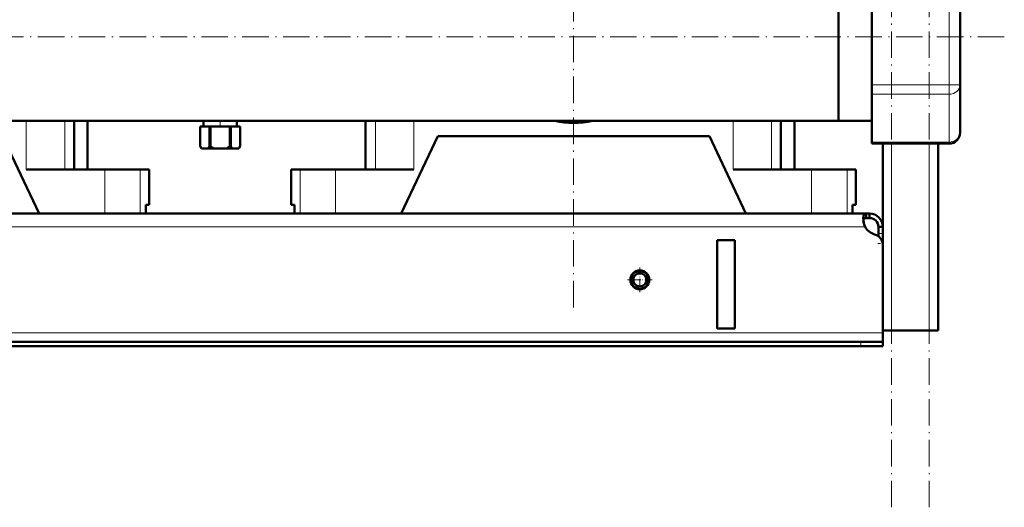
# Model space of a CAD drawing. Extents: x -1358 to 1757, y -1552 to 637.
# Tile 60 of 98: x 46 to 492, y -412 to -191. Entities that reach past the tile are written whole.
import ezdxf

# ---------------------------------------------------------------- set-up
doc = ezdxf.new("R2010")
doc.units = 0
doc.linetypes.add('DASHDOT', pattern=[18.5, 12, -3, 0.5, -3])

msp = doc.modelspace()

# ---------------------------------------------------------------- linework, layer by layer
at = {"color": 7, "linetype": 'DASHDOT', "lineweight": 18}
for p, q in [((440.79, -411.93), (440.79, 548.07)), ((457.79, -411.93), (457.79, 548.07)), ((296.79, -321.43), (296.79, 188.57)), ((491.79, -198.93), (-228.19, -198.93))]:
    msp.add_line(p, q, dxfattribs=at)
at = {"color": 7, "lineweight": 50}
for p, q in [((416.79, -160.88), (416.79, -198.93)), ((416.79, -236.98), (416.79, -165.54)), ((431.79, -177.28), (431.79, -220.58)), ((471.79, -220.58), (471.79, -177.28)), ((416.79, -198.93), (416.79, -236.98)), ((431.79, -224.91), (431.79, -220.58)), ((471.79, -242.23), (471.79, -220.58)), ((431.79, -224.91), (431.79, -246.56)), ((416.79, -236.98), (-143.21, -236.98)), ((70.69, -236.98), (70.69, -258.93)), ((76.79, -258.93), (76.79, -236.98)), ((127.69, -239.43), (127.69, -239.43)), ((127.69, -239.43), (127.69, -248.43)), ((132.03, -239.43), (127.69, -239.43)), ((127.69, -239.43), (127.69, -248.43)), ((129.29, -236.98), (129.29, -239.43)), ((132.03, -239.43), (132.03, -248.43)), ((132.03, -239.43), (132.45, -239.43)), ((132.45, -239.43), (132.45, -248.43)), ((141.13, -239.43), (132.45, -239.43)), ((141.13, -239.43), (141.13, -248.43)), ((141.13, -239.43), (141.55, -239.43)), ((141.55, -239.43), (141.55, -248.43)), ((145.89, -239.43), (141.55, -239.43)), ((144.29, -236.98), (144.29, -239.43)), ((145.89, -239.43), (145.89, -248.43)), ((145.89, -239.43), (145.89, -239.43)), ((145.89, -239.43), (145.89, -248.43)), ((202.54, -236.98), (202.54, -258.93)), ((390.69, -236.98), (390.69, -258.93)), ((396.79, -258.93), (396.79, -236.98)), ((416.79, -236.98), (431.79, -236.98)), ((38.29, -243.93), (54.79, -278.93)), ((218.79, -278.93), (235.29, -243.93)), ((358.29, -243.93), (235.29, -243.93)), ((358.29, -243.93), (374.79, -278.93)), ((127.69, -248.43), (127.69, -248.43)), ((128.27, -249.43), (127.69, -248.43)), ((128.27, -249.43), (128.39, -249.43)), ((131.33, -249.43), (128.39, -249.43)), ((131.33, -249.43), (133.85, -249.43)), ((132.03, -248.43), (132.45, -248.43)), ((139.73, -249.43), (133.85, -249.43)), ((139.73, -249.43), (142.25, -249.43)), ((141.13, -248.43), (141.55, -248.43)), ((145.19, -249.43), (142.25, -249.43)), ((145.19, -249.43), (145.31, -249.43)), ((145.31, -249.43), (145.89, -248.43)), ((145.89, -248.43), (145.89, -248.43)), ((431.79, -247.23), (431.79, -246.56)), ((431.79, -247.23), (466.79, -247.23)), ((436.79, -293.18), (436.79, -247.23)), ((461.79, -331.93), (461.79, -247.23)), ((49.04, -258.93), (84.54, -258.93)), ((76.79, -258.93), (80.02, -258.93)), ((84.54, -258.93), (100.58, -258.93)), ((100.58, -258.93), (104.64, -258.93)), ((104.64, -274.93), (104.64, -258.93)), ((168.94, -258.93), (173, -258.93)), ((168.94, -274.93), (168.94, -258.93)), ((173, -258.93), (189.04, -258.93)), ((189.04, -258.93), (224.54, -258.93)), ((369.04, -258.93), (404.54, -258.93)), ((396.79, -258.93), (400.02, -258.93)), ((404.54, -258.93), (420.58, -258.93)), ((420.58, -258.93), (424.64, -258.93)), ((424.64, -274.93), (424.64, -258.93)), ((103.07, -278.93), (103.07, -274.93)), ((104.64, -274.93), (103.07, -274.93)), ((103.07, -274.93), (103.07, -278.93)), ((170.51, -274.93), (168.94, -274.93)), ((170.51, -274.93), (170.51, -278.93)), ((423.07, -278.93), (423.07, -274.93)), ((424.64, -274.93), (423.07, -274.93)), ((423.07, -274.93), (423.07, -278.93)), ((429.26, -278.93), (-155.67, -278.93)), ((84.54, -278.93), (54.79, -278.93)), ((100.58, -278.93), (84.54, -278.93)), ((103.07, -278.93), (100.58, -278.93)), ((173, -278.93), (170.51, -278.93)), ((189.04, -278.93), (173, -278.93)), ((218.79, -278.93), (189.04, -278.93)), ((404.54, -278.93), (374.79, -278.93)), ((420.58, -278.93), (404.54, -278.93)), ((423.07, -278.93), (420.58, -278.93)), ((429.26, -278.93), (429.26, -280.93)), ((430.79, -278.93), (429.26, -278.93)), ((430.79, -278.93), (430.79, -280.93)), ((430.79, -280.93), (429.26, -280.93)), ((434.79, -284.93), (434.79, -287.92)), ((436.79, -284.93), (434.79, -284.93)), ((436.79, -284.93), (436.79, -287.92)), ((434.79, -287.92), (434.79, -289.18)), ((436.79, -287.92), (436.79, -292.44)), ((369.79, -290.93), (361.79, -290.93)), ((361.79, -290.93), (361.79, -330.93)), ((369.79, -290.93), (369.79, -330.93)), ((436.79, -292.44), (436.79, -331.93)), ((436.79, -293.18), (436.79, -332.93)), ((369.79, -330.93), (361.79, -330.93)), ((440.79, -331.93), (436.79, -331.93)), ((436.79, -332.93), (436.79, -336.93)), ((457.79, -331.93), (440.79, -331.93)), ((461.79, -331.93), (457.79, -331.93)), ((426.79, -336.93), (-153.21, -336.93)), ((426.79, -336.93), (436.79, -336.93)), ((436.79, -336.93), (436.79, -338.93)), ((-153.21, -338.93), (426.79, -338.93)), ((426.79, -338.93), (436.79, -338.93))]:
    msp.add_line(p, q, dxfattribs=at)
at = {"color": 7, "lineweight": 18}
for p, q in [((466.79, -220.58), (466.79, -177.28)), ((431.79, -220.58), (466.79, -220.58)), ((466.79, -224.91), (466.79, -220.58)), ((471.79, -220.58), (466.79, -220.58)), ((431.79, -224.91), (466.79, -224.91)), ((466.79, -246.56), (466.79, -224.91)), ((49.04, -236.98), (49.04, -258.93)), ((66.41, -236.98), (66.41, -258.93)), ((207.18, -236.98), (207.18, -258.93)), ((224.54, -236.98), (224.54, -258.93)), ((369.04, -236.98), (369.04, -258.93)), ((386.41, -236.98), (386.41, -258.93)), ((431.79, -246.56), (466.79, -246.56)), ((440.79, -331.93), (440.79, -247.23)), ((457.79, -331.93), (457.79, -247.23)), ((466.79, -247.23), (466.79, -246.56)), ((84.54, -258.93), (84.54, -278.93)), ((100.58, -258.93), (100.58, -278.93)), ((173, -258.93), (173, -278.93)), ((189.04, -258.93), (189.04, -278.93)), ((404.54, -258.93), (404.54, -278.93)), ((420.58, -258.93), (420.58, -278.93)), ((428.76, -284.93), (-155.18, -284.93)), ((436.79, -287.92), (434.79, -287.92)), ((436.79, -292.44), (436.74, -292.44)), ((436.79, -332.93), (-163.21, -332.93)), ((426.79, -336.93), (426.79, -338.93))]:
    msp.add_line(p, q, dxfattribs=at)
at = {"color": 7, "linetype": 'DASHDOT', "lineweight": 18, "ltscale": 0.073502}
msp.add_line((136.79, -236.74), (136.79, -239.68), dxfattribs=at)
at = {"color": 7, "linetype": 'DASHDOT', "lineweight": 18, "ltscale": 0.060001}
msp.add_line((436.99, -292.44), (434.59, -292.44), dxfattribs=at)
at = {"color": 7, "linetype": 'DASHDOT', "lineweight": 18, "ltscale": 0.27625}
for p, q in [((326.79, -303.4), (326.79, -314.45)), ((332.32, -308.93), (321.27, -308.93))]:
    msp.add_line(p, q, dxfattribs=at)
at = {"color": 7, "linetype": 'DASHDOT', "lineweight": 18, "ltscale": 0.060015}
msp.add_line((426.79, -336.73), (426.79, -339.13), dxfattribs=at)
at = {"color": 7, "lineweight": 50}
for points in [[(429.26, -278.93), (429, -278.95), (428.77, -279.01), (428.51, -279.15), (428.29, -279.38), (428.13, -279.68), (428.03, -279.97), (427.97, -280.3), (427.91, -281.05)], [(427.91, -281.05), (427.97, -281.96), (428.13, -282.94), (428.4, -283.94), (428.76, -284.93)], [(429.26, -280.93), (428.95, -280.95), (428.68, -281.01), (428.39, -281.15), (428.16, -281.38), (428.01, -281.69), (427.96, -281.87)]]:
    msp.add_lwpolyline(points, dxfattribs=at)
for radius in [4.25, 4, 3]:
    msp.add_circle((326.79, -308.93), radius, dxfattribs=at)
for centre, radius, start, end in [((296.79, -198.93), 39, 257.3288, 282.6712), ((296.79, -198.93), 39, 257.3286, 282.6714), ((466.79, -242.23), 5, 270, 360), ((134.69, -244.29), 8.13, 210.5839, 219.1924), ((125.03, -244.29), 8.13, 320.8076, 329.4161), ((139.76, -239.7), 11.38, 230.0555, 238.7162), ((133.82, -239.7), 11.38, 301.2838, 309.9445), ((148.55, -244.29), 8.13, 210.5839, 219.1924), ((138.89, -244.29), 8.13, 320.8076, 329.4161), ((430.79, -284.93), 6, 360, 90), ((438.75, -280.67), 10.86, 186.3219, 203.0666), ((434.91, -281.59), 7, 208.487, 254.9151), ((430.79, -284.93), 4, 360, 90), ((431.79, -293.18), 5, 360, 74.9151)]:
    msp.add_arc(centre, radius, start, end, dxfattribs=at)
at = {"color": 7, "lineweight": 18}
for centre in [(466.79, -220.58), (466.79, -242.23)]:
    msp.add_ellipse(centre, major_axis=(5, 0), ratio=0.866025, start_param=4.712389, end_param=6.283185, dxfattribs=at)

doc.saveas('drawing.dxf')
